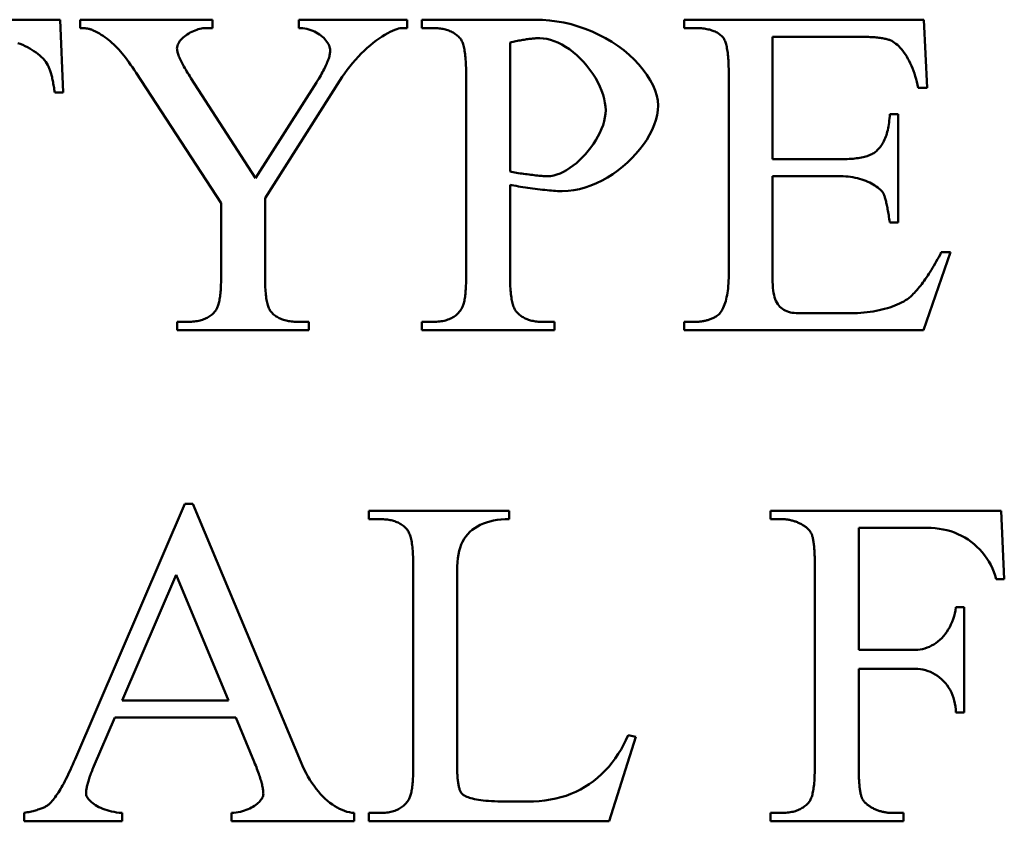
# Model space of a CAD drawing. Header units: millimetres. Extents: x 163 to 2699, y 224 to 730.
# Tile 62 of 168: x 220.41 to 225.17, y 476.71 to 480.58. Entities that reach past the tile are written whole.
import ezdxf

# ---------------------------------------------------------------- set-up
doc = ezdxf.new("R2010")
doc.units = ezdxf.units.MM
doc.layers.add('可見 (ISO)', color=7, linetype='Continuous', lineweight=50)

msp = doc.modelspace()

# ---------------------------------------------------------------- linework, layer by layer
at = {"layer": '可見 (ISO)'}
for p, q in [((219.3808, 480.5778), (220.6051, 480.5778)), ((220.6051, 480.5778), (220.621, 480.2261)), ((220.7019, 480.5778), (221.3416, 480.5778)), ((220.7019, 480.5374), (220.7019, 480.5778)), ((221.3416, 480.5778), (221.3416, 480.5374)), ((221.7583, 480.5374), (221.7583, 480.5778)), ((221.7583, 480.5778), (222.2828, 480.5778)), ((222.2828, 480.5778), (222.2828, 480.5374)), ((222.3526, 480.5778), (222.9016, 480.5778)), ((222.3526, 480.5374), (222.3526, 480.5778)), ((223.621, 480.5778), (224.7779, 480.5778)), ((223.621, 480.5374), (223.621, 480.5778)), ((224.7779, 480.5778), (224.7938, 480.2482)), ((221.3416, 480.5374), (221.3085, 480.5374)), ((222.2828, 480.5374), (222.2534, 480.5374)), ((222.409, 480.5374), (222.3526, 480.5374)), ((223.6737, 480.5374), (223.621, 480.5374)), ((224.4592, 480.4957), (224.0475, 480.4957)), ((224.0475, 480.4957), (224.0475, 479.9038)), ((222.7791, 480.4675), (222.7791, 479.8437)), ((221.3833, 479.6918), (220.9727, 480.3217)), ((221.2374, 480.2959), (221.5499, 479.8119)), ((222.5671, 479.3437), (222.5671, 480.3119)), ((223.8355, 479.3437), (223.8355, 480.3168)), ((221.5499, 479.8119), (221.8441, 480.2751)), ((221.9568, 480.2837), (221.5953, 479.7151)), ((224.7938, 480.2482), (224.7509, 480.2482)), ((220.621, 480.2261), (220.5793, 480.2261)), ((224.6137, 480.1219), (224.6541, 480.1219)), ((224.6541, 480.1219), (224.6541, 479.5986)), ((224.0475, 479.9038), (224.3771, 479.9038)), ((224.0475, 479.8217), (224.0475, 479.3278)), ((224.3771, 479.8217), (224.0475, 479.8217)), ((222.7791, 479.78), (222.7791, 479.3437)), ((221.3833, 479.3376), (221.3833, 479.6918)), ((221.5953, 479.7151), (221.5953, 479.3376)), ((224.6541, 479.5986), (224.6137, 479.5986)), ((224.9066, 479.454), (224.7766, 479.0778)), ((224.8624, 479.454), (224.9066, 479.454)), ((224.1713, 479.1599), (224.4262, 479.1599)), ((221.1713, 479.1183), (221.224, 479.1183)), ((221.1713, 479.0778), (221.1713, 479.1183)), ((221.7583, 479.1183), (221.8073, 479.1183)), ((221.8073, 479.1183), (221.8073, 479.0778)), ((222.3526, 479.1183), (222.409, 479.1183)), ((222.3526, 479.0778), (222.3526, 479.1183)), ((222.936, 479.1183), (222.9936, 479.1183)), ((222.9936, 479.1183), (222.9936, 479.0778)), ((223.621, 479.1183), (223.6737, 479.1183)), ((223.621, 479.0778), (223.621, 479.1183)), ((221.8073, 479.0778), (221.1713, 479.0778)), ((222.9936, 479.0778), (222.3526, 479.0778)), ((224.7766, 479.0778), (223.621, 479.0778)), ((220.678, 477.0056), (221.2074, 478.2397)), ((221.2074, 478.2397), (221.2466, 478.2397)), ((221.2466, 478.2397), (221.7686, 476.9921)), ((222.0971, 478.2053), (222.7748, 478.2053)), ((222.0971, 478.1649), (222.0971, 478.2053)), ((222.7748, 478.2053), (222.7748, 478.1649)), ((224.037, 478.2053), (225.151, 478.2053)), ((224.037, 478.1649), (224.037, 478.2053)), ((225.151, 478.2053), (225.1669, 477.8757)), ((222.1535, 478.1649), (222.0971, 478.1649)), ((224.0897, 478.1649), (224.037, 478.1649)), ((224.7944, 478.1232), (224.4635, 478.1232)), ((224.4635, 478.1232), (224.4635, 477.5338)), ((222.3115, 476.9713), (222.3115, 477.9394)), ((222.5235, 477.9149), (222.5235, 476.9725)), ((224.2515, 476.9713), (224.2515, 477.9394)), ((221.1669, 477.8953), (220.9059, 477.2887)), ((221.4194, 477.2887), (221.1669, 477.8953)), ((225.1669, 477.8757), (225.1277, 477.8757)), ((224.9329, 477.7397), (224.9733, 477.7397)), ((224.9733, 477.7397), (224.9733, 477.2311)), ((224.4635, 477.5338), (224.7368, 477.5338)), ((224.4635, 477.4419), (224.4635, 476.9713)), ((224.7368, 477.4419), (224.4635, 477.4419)), ((220.9059, 477.2887), (221.4194, 477.2887)), ((220.8704, 477.2066), (220.7686, 476.9713)), ((221.4537, 477.2066), (220.8704, 477.2066)), ((221.5432, 476.9921), (221.4537, 477.2066)), ((224.9733, 477.2311), (224.9329, 477.2311)), ((223.3863, 477.1134), (223.2576, 476.7053)), ((223.3495, 477.1208), (223.3863, 477.1134)), ((222.7552, 476.8009), (222.8642, 476.8009)), ((220.4316, 476.7053), (220.4316, 476.7458)), ((220.9047, 476.7458), (220.9047, 476.7053)), ((221.4341, 476.7053), (221.4341, 476.7458)), ((222.026, 476.7458), (222.026, 476.7053)), ((222.0971, 476.7458), (222.1535, 476.7458)), ((222.0971, 476.7053), (222.0971, 476.7458)), ((224.037, 476.7458), (224.0897, 476.7458)), ((224.037, 476.7053), (224.037, 476.7458)), ((224.6265, 476.7458), (224.6804, 476.7458)), ((224.6804, 476.7458), (224.6804, 476.7053)), ((220.9047, 476.7053), (220.4316, 476.7053)), ((222.026, 476.7053), (221.4341, 476.7053)), ((223.2576, 476.7053), (222.0971, 476.7053)), ((224.6804, 476.7053), (224.037, 476.7053))]:
    msp.add_line(p, q, dxfattribs=at)
at = {"layer": '可見 (ISO)', "flags": 128}
for points in [[(222.9016, 480.5778), (222.9356, 480.5769), (222.97, 480.5743), (223.0047, 480.5698), (223.0395, 480.5635), (223.0742, 480.5554), (223.1086, 480.5455), (223.1426, 480.5338), (223.176, 480.5204), (223.2086, 480.5053), (223.2403, 480.4886), (223.2709, 480.4704), (223.3002, 480.4508), (223.3281, 480.4299), (223.3545, 480.4079), (223.379, 480.3848), (223.4016, 480.3609), (223.4222, 480.3363), (223.4405, 480.3113), (223.4565, 480.286), (223.4699, 480.2606), (223.4805, 480.2354), (223.4883, 480.2107), (223.4932, 480.1867), (223.4948, 480.1636)], [(220.7656, 480.5263), (220.7637, 480.5272), (220.7618, 480.5281), (220.7598, 480.5289), (220.7577, 480.5297), (220.7556, 480.5305), (220.7534, 480.5312), (220.7511, 480.5318), (220.7487, 480.5325), (220.7463, 480.5331), (220.7438, 480.5336), (220.7413, 480.5341), (220.7387, 480.5346), (220.736, 480.5351), (220.7332, 480.5355), (220.7304, 480.5358), (220.7275, 480.5361), (220.7245, 480.5364), (220.7215, 480.5367), (220.7184, 480.5369), (220.7152, 480.5371), (220.712, 480.5372), (220.7087, 480.5373), (220.7053, 480.5374), (220.7019, 480.5374)], [(220.9727, 480.3217), (220.9636, 480.3352), (220.9548, 480.3481), (220.9461, 480.3605), (220.9376, 480.3724), (220.9292, 480.3838), (220.9209, 480.3947), (220.9127, 480.4051), (220.9046, 480.4151), (220.8965, 480.4246), (220.8885, 480.4337), (220.8805, 480.4424), (220.8724, 480.4507), (220.8643, 480.4586), (220.8561, 480.4662), (220.8478, 480.4734), (220.8395, 480.4804), (220.831, 480.487), (220.8223, 480.4933), (220.8134, 480.4994), (220.8044, 480.5052), (220.7951, 480.5108), (220.7855, 480.5162), (220.7757, 480.5214), (220.7656, 480.5263)], [(221.3085, 480.5374), (221.3019, 480.5371), (221.295, 480.5364), (221.2878, 480.5352), (221.2804, 480.5335), (221.2728, 480.5314), (221.2652, 480.5289), (221.2574, 480.5261), (221.2497, 480.5228), (221.2421, 480.5193), (221.2345, 480.5154), (221.2271, 480.5112), (221.22, 480.5067), (221.2131, 480.502), (221.2065, 480.4971), (221.2003, 480.4919), (221.1945, 480.4865), (221.1892, 480.481), (221.1844, 480.4753), (221.1803, 480.4695), (221.1767, 480.4636), (221.1739, 480.4576), (221.1718, 480.4516), (221.1705, 480.4455), (221.17, 480.4393)], [(221.9102, 480.4295), (221.9099, 480.435), (221.9089, 480.4407), (221.9073, 480.4467), (221.905, 480.4528), (221.9021, 480.459), (221.8986, 480.4652), (221.8945, 480.4715), (221.8898, 480.4777), (221.8846, 480.4838), (221.8788, 480.4898), (221.8726, 480.4955), (221.8658, 480.5011), (221.8586, 480.5063), (221.8509, 480.5113), (221.8429, 480.5159), (221.8345, 480.5202), (221.8257, 480.524), (221.8166, 480.5274), (221.8073, 480.5304), (221.7978, 480.5329), (221.7881, 480.5348), (221.7782, 480.5362), (221.7683, 480.5371), (221.7583, 480.5374)], [(222.2534, 480.5374), (222.2478, 480.5368), (222.2408, 480.5352), (222.2323, 480.5326), (222.2227, 480.5289), (222.212, 480.5243), (222.2004, 480.5186), (222.188, 480.512), (222.1749, 480.5045), (222.1613, 480.496), (222.1473, 480.4867), (222.133, 480.4765), (222.1186, 480.4654), (222.104, 480.4537), (222.0894, 480.4411), (222.0748, 480.4278), (222.0604, 480.4139), (222.0462, 480.3994), (222.0323, 480.3842), (222.0187, 480.3685), (222.0055, 480.3523), (221.9926, 480.3357), (221.9802, 480.3187), (221.9683, 480.3013), (221.9568, 480.2837)], [(222.5377, 480.4884), (222.5339, 480.4924), (222.53, 480.4962), (222.526, 480.4998), (222.5218, 480.5033), (222.5175, 480.5066), (222.5131, 480.5098), (222.5085, 480.5128), (222.5038, 480.5156), (222.4989, 480.5182), (222.4939, 480.5207), (222.4887, 480.523), (222.4835, 480.5251), (222.478, 480.5271), (222.4724, 480.5289), (222.4667, 480.5305), (222.4609, 480.5319), (222.4549, 480.5332), (222.4488, 480.5343), (222.4425, 480.5352), (222.4361, 480.536), (222.4295, 480.5366), (222.4228, 480.537), (222.416, 480.5373), (222.409, 480.5374)], [(223.8073, 480.4933), (223.8038, 480.4969), (223.8002, 480.5003), (223.7964, 480.5036), (223.7923, 480.5067), (223.7881, 480.5097), (223.7838, 480.5126), (223.7792, 480.5152), (223.7745, 480.5178), (223.7695, 480.5201), (223.7644, 480.5224), (223.7591, 480.5244), (223.7537, 480.5263), (223.748, 480.5281), (223.7422, 480.5297), (223.7362, 480.5312), (223.7299, 480.5325), (223.7236, 480.5336), (223.717, 480.5346), (223.7102, 480.5355), (223.7033, 480.5361), (223.6962, 480.5367), (223.6889, 480.5371), (223.6814, 480.5373), (223.6737, 480.5374)], [(222.5671, 480.3119), (222.567, 480.3235), (222.5669, 480.3348), (222.5666, 480.3457), (222.5663, 480.3563), (222.5658, 480.3664), (222.5653, 480.3762), (222.5646, 480.3856), (222.5638, 480.3947), (222.563, 480.4033), (222.562, 480.4116), (222.5609, 480.4195), (222.5597, 480.4271), (222.5585, 480.4342), (222.5571, 480.441), (222.5556, 480.4475), (222.554, 480.4535), (222.5523, 480.4592), (222.5505, 480.4645), (222.5487, 480.4694), (222.5467, 480.4739), (222.5446, 480.4781), (222.5424, 480.4819), (222.5401, 480.4853), (222.5377, 480.4884)], [(222.9237, 480.4884), (222.919, 480.4883), (222.9141, 480.4882), (222.9091, 480.488), (222.904, 480.4878), (222.8988, 480.4874), (222.8935, 480.487), (222.8881, 480.4866), (222.8826, 480.486), (222.8769, 480.4854), (222.8712, 480.4847), (222.8653, 480.484), (222.8594, 480.4831), (222.8533, 480.4822), (222.8471, 480.4813), (222.8408, 480.4802), (222.8344, 480.4791), (222.8279, 480.4779), (222.8212, 480.4766), (222.8145, 480.4753), (222.8076, 480.4739), (222.8007, 480.4724), (222.7936, 480.4708), (222.7864, 480.4692), (222.7791, 480.4675)], [(223.2411, 480.1415), (223.2403, 480.1584), (223.2378, 480.1764), (223.2338, 480.1953), (223.2282, 480.215), (223.2211, 480.2352), (223.2125, 480.2556), (223.2026, 480.276), (223.1913, 480.2964), (223.1789, 480.3164), (223.1652, 480.3359), (223.1506, 480.3548), (223.135, 480.3729), (223.1186, 480.3901), (223.1015, 480.4062), (223.0838, 480.4211), (223.0657, 480.4347), (223.0473, 480.4469), (223.0288, 480.4577), (223.0102, 480.4669), (222.9918, 480.4746), (222.9738, 480.4806), (222.9563, 480.4849), (222.9396, 480.4875), (222.9237, 480.4884)], [(223.8355, 480.3168), (223.8354, 480.3285), (223.8353, 480.3399), (223.835, 480.3509), (223.8347, 480.3615), (223.8343, 480.3717), (223.8337, 480.3816), (223.8331, 480.391), (223.8323, 480.4001), (223.8315, 480.4088), (223.8306, 480.4171), (223.8296, 480.425), (223.8284, 480.4326), (223.8272, 480.4398), (223.8259, 480.4465), (223.8245, 480.4529), (223.8229, 480.4589), (223.8213, 480.4646), (223.8196, 480.4698), (223.8178, 480.4747), (223.8159, 480.4792), (223.8139, 480.4833), (223.8118, 480.487), (223.8096, 480.4903), (223.8073, 480.4933)], [(224.6161, 480.4785), (224.6123, 480.4799), (224.6083, 480.4813), (224.604, 480.4826), (224.5995, 480.4838), (224.5948, 480.485), (224.5898, 480.4861), (224.5845, 480.4871), (224.5791, 480.4881), (224.5734, 480.489), (224.5674, 480.4899), (224.5613, 480.4907), (224.5548, 480.4914), (224.5482, 480.4921), (224.5413, 480.4927), (224.5342, 480.4933), (224.5268, 480.4938), (224.5192, 480.4942), (224.5113, 480.4946), (224.5032, 480.495), (224.4949, 480.4952), (224.4864, 480.4954), (224.4776, 480.4956), (224.4685, 480.4957), (224.4592, 480.4957)], [(224.7509, 480.2482), (224.7478, 480.2629), (224.7444, 480.2772), (224.7407, 480.2912), (224.7367, 480.3049), (224.7324, 480.3182), (224.7278, 480.331), (224.7229, 480.3435), (224.7179, 480.3555), (224.7126, 480.3672), (224.7071, 480.3783), (224.7013, 480.389), (224.6955, 480.3992), (224.6894, 480.4089), (224.6832, 480.4181), (224.6769, 480.4268), (224.6704, 480.4349), (224.6638, 480.4425), (224.6572, 480.4494), (224.6504, 480.4558), (224.6436, 480.4617), (224.6368, 480.4668), (224.6299, 480.4714), (224.623, 480.4753), (224.6161, 480.4785)], [(220.5463, 480.3585), (220.5416, 480.3664), (220.5361, 480.3743), (220.5299, 480.3821), (220.5229, 480.3898), (220.5153, 480.3974), (220.5072, 480.4049), (220.4984, 480.4121), (220.4891, 480.4192), (220.4793, 480.426), (220.4691, 480.4326), (220.4586, 480.4389), (220.4476, 480.4448), (220.4364, 480.4505), (220.4248, 480.4558), (220.4131, 480.4607), (220.4012, 480.4652)], [(221.17, 480.4393), (221.1702, 480.436), (221.1705, 480.4323), (221.1711, 480.4285), (221.1719, 480.4245), (221.173, 480.4202), (221.1742, 480.4157), (221.1758, 480.4109), (221.1775, 480.406), (221.1795, 480.4008), (221.1817, 480.3954), (221.1842, 480.3897), (221.1869, 480.3839), (221.1898, 480.3778), (221.193, 480.3715), (221.1964, 480.3649), (221.2, 480.3582), (221.2038, 480.3512), (221.2079, 480.344), (221.2123, 480.3365), (221.2168, 480.3289), (221.2216, 480.321), (221.2267, 480.3129), (221.2319, 480.3045), (221.2374, 480.296)], [(221.8441, 480.2751), (221.8495, 480.2837), (221.8546, 480.2921), (221.8596, 480.3003), (221.8643, 480.3083), (221.8688, 480.3162), (221.873, 480.3238), (221.877, 480.3313), (221.8808, 480.3386), (221.8844, 480.3457), (221.8877, 480.3526), (221.8908, 480.3593), (221.8937, 480.3658), (221.8963, 480.3721), (221.8987, 480.3783), (221.9009, 480.3843), (221.9029, 480.39), (221.9046, 480.3956), (221.9061, 480.401), (221.9074, 480.4063), (221.9084, 480.4113), (221.9092, 480.4161), (221.9098, 480.4208), (221.9101, 480.4252), (221.9102, 480.4295)], [(220.5793, 480.2261), (220.5783, 480.2337), (220.5772, 480.2411), (220.5761, 480.2483), (220.575, 480.2553), (220.5739, 480.2622), (220.5727, 480.2688), (220.5715, 480.2753), (220.5702, 480.2817), (220.569, 480.2878), (220.5676, 480.2938), (220.5663, 480.2995), (220.5649, 480.3051), (220.5636, 480.3106), (220.5621, 480.3158), (220.5607, 480.3209), (220.5592, 480.3258), (220.5577, 480.3305), (220.5561, 480.335), (220.5546, 480.3394), (220.553, 480.3435), (220.5513, 480.3475), (220.5497, 480.3514), (220.548, 480.355), (220.5463, 480.3585)], [(223.4948, 480.1636), (223.4935, 480.1404), (223.4899, 480.1168), (223.4839, 480.093), (223.4758, 480.0691), (223.4656, 480.0451), (223.4534, 480.0213), (223.4394, 479.9977), (223.4237, 479.9745), (223.4064, 479.9518), (223.3876, 479.9296), (223.3674, 479.9082), (223.3459, 479.8876), (223.3233, 479.8679), (223.2996, 479.8493), (223.2751, 479.832), (223.2497, 479.8159), (223.2236, 479.8013), (223.197, 479.7883), (223.1699, 479.7769), (223.1425, 479.7673), (223.1148, 479.7596), (223.087, 479.754), (223.0592, 479.7506), (223.0316, 479.7494)], [(222.9605, 479.8217), (222.975, 479.8226), (222.9899, 479.8253), (223.0053, 479.8296), (223.0208, 479.8355), (223.0366, 479.8429), (223.0524, 479.8517), (223.0682, 479.8617), (223.0839, 479.873), (223.0994, 479.8854), (223.1145, 479.8988), (223.1293, 479.9131), (223.1435, 479.9283), (223.1572, 479.9442), (223.1702, 479.9608), (223.1824, 479.9779), (223.1937, 479.9954), (223.204, 480.0134), (223.2133, 480.0316), (223.2214, 480.05), (223.2282, 480.0685), (223.2337, 480.087), (223.2378, 480.1054), (223.2403, 480.1236), (223.2411, 480.1415)], [(224.5487, 479.943), (224.5535, 479.9473), (224.5581, 479.9519), (224.5626, 479.9568), (224.5669, 479.9619), (224.5709, 479.9673), (224.5748, 479.973), (224.5785, 479.979), (224.5821, 479.9852), (224.5854, 479.9917), (224.5886, 479.9985), (224.5916, 480.0055), (224.5944, 480.0129), (224.597, 480.0205), (224.5994, 480.0283), (224.6017, 480.0365), (224.6037, 480.0449), (224.6056, 480.0535), (224.6073, 480.0625), (224.6088, 480.0717), (224.6102, 480.0812), (224.6113, 480.091), (224.6123, 480.101), (224.6131, 480.1113), (224.6137, 480.1219)], [(224.3771, 479.9038), (224.3877, 479.9039), (224.398, 479.9041), (224.408, 479.9044), (224.4176, 479.9049), (224.427, 479.9055), (224.4361, 479.9062), (224.4449, 479.9071), (224.4534, 479.9081), (224.4616, 479.9093), (224.4695, 479.9106), (224.4771, 479.912), (224.4844, 479.9136), (224.4914, 479.9153), (224.4981, 479.9171), (224.5045, 479.9191), (224.5106, 479.9212), (224.5164, 479.9235), (224.5219, 479.9258), (224.5271, 479.9284), (224.532, 479.931), (224.5366, 479.9338), (224.541, 479.9367), (224.545, 479.9398), (224.5487, 479.943)], [(222.7791, 479.8437), (222.7866, 479.8424), (222.7944, 479.841), (222.8024, 479.8396), (222.8107, 479.8383), (222.8191, 479.8369), (222.8276, 479.8356), (222.8362, 479.8344), (222.8449, 479.8331), (222.8536, 479.8319), (222.8623, 479.8308), (222.8709, 479.8296), (222.8794, 479.8286), (222.8878, 479.8276), (222.896, 479.8266), (222.9041, 479.8258), (222.9118, 479.825), (222.9193, 479.8242), (222.9264, 479.8236), (222.9332, 479.823), (222.9396, 479.8226), (222.9456, 479.8222), (222.9511, 479.8219), (222.956, 479.8217), (222.9605, 479.8217)], [(224.583, 479.7384), (224.5801, 479.7433), (224.5764, 479.7482), (224.5721, 479.7532), (224.5671, 479.7581), (224.5615, 479.7631), (224.5553, 479.7679), (224.5486, 479.7727), (224.5414, 479.7774), (224.5336, 479.7819), (224.5254, 479.7864), (224.5167, 479.7906), (224.5077, 479.7947), (224.4982, 479.7986), (224.4884, 479.8023), (224.4783, 479.8057), (224.4678, 479.8088), (224.4571, 479.8116), (224.4462, 479.8142), (224.435, 479.8164), (224.4237, 479.8182), (224.4122, 479.8197), (224.4006, 479.8208), (224.3889, 479.8215), (224.3771, 479.8217)], [(223.0316, 479.7494), (223.0244, 479.7495), (223.0166, 479.7497), (223.0082, 479.7501), (222.9992, 479.7506), (222.9896, 479.7513), (222.9795, 479.7521), (222.9691, 479.753), (222.9582, 479.7541), (222.947, 479.7552), (222.9356, 479.7564), (222.924, 479.7578), (222.9122, 479.7592), (222.9003, 479.7607), (222.8884, 479.7622), (222.8765, 479.7639), (222.8647, 479.7655), (222.853, 479.7673), (222.8415, 479.769), (222.8302, 479.7708), (222.8192, 479.7726), (222.8085, 479.7745), (222.7982, 479.7763), (222.7884, 479.7782), (222.7791, 479.78)], [(224.6137, 479.5986), (224.6123, 479.6076), (224.611, 479.6163), (224.6097, 479.6247), (224.6084, 479.6328), (224.6071, 479.6407), (224.6058, 479.6483), (224.6045, 479.6556), (224.6032, 479.6626), (224.6019, 479.6694), (224.6006, 479.6759), (224.5993, 479.6821), (224.598, 479.6881), (224.5968, 479.6938), (224.5955, 479.6992), (224.5942, 479.7043), (224.593, 479.7092), (224.5917, 479.7138), (224.5905, 479.7181), (224.5892, 479.7222), (224.588, 479.726), (224.5867, 479.7295), (224.5855, 479.7327), (224.5843, 479.7357), (224.583, 479.7384)], [(224.7215, 479.2469), (224.7272, 479.2528), (224.733, 479.2589), (224.7387, 479.2652), (224.7445, 479.2717), (224.7503, 479.2786), (224.756, 479.2856), (224.7618, 479.2929), (224.7677, 479.3004), (224.7735, 479.3082), (224.7793, 479.3162), (224.7852, 479.3245), (224.7911, 479.333), (224.7969, 479.3418), (224.8028, 479.3508), (224.8087, 479.36), (224.8146, 479.3695), (224.8206, 479.3792), (224.8265, 479.3892), (224.8325, 479.3994), (224.8384, 479.4098), (224.8444, 479.4205), (224.8504, 479.4314), (224.8564, 479.4426), (224.8624, 479.454)], [(221.3588, 479.1759), (221.3608, 479.179), (221.3627, 479.1824), (221.3645, 479.1862), (221.3662, 479.1902), (221.3679, 479.1946), (221.3695, 479.1993), (221.371, 479.2043), (221.3724, 479.2096), (221.3737, 479.2153), (221.3749, 479.2212), (221.3761, 479.2275), (221.3771, 479.2341), (221.3781, 479.241), (221.379, 479.2482), (221.3798, 479.2557), (221.3805, 479.2635), (221.3812, 479.2717), (221.3817, 479.2802), (221.3822, 479.289), (221.3826, 479.2981), (221.3829, 479.3075), (221.3831, 479.3172), (221.3832, 479.3273), (221.3833, 479.3376)], [(221.5953, 479.3376), (221.5953, 479.3263), (221.5955, 479.3153), (221.5958, 479.3046), (221.5961, 479.2944), (221.5966, 479.2844), (221.5972, 479.2749), (221.5979, 479.2657), (221.5987, 479.2569), (221.5996, 479.2484), (221.6006, 479.2403), (221.6017, 479.2326), (221.6029, 479.2252), (221.6043, 479.2182), (221.6057, 479.2115), (221.6072, 479.2052), (221.6089, 479.1993), (221.6106, 479.1937), (221.6125, 479.1885), (221.6145, 479.1836), (221.6166, 479.1792), (221.6187, 479.175), (221.621, 479.1713), (221.6234, 479.1679), (221.6259, 479.1648)], [(222.545, 479.1808), (222.5468, 479.1838), (222.5486, 479.1871), (222.5502, 479.1908), (222.5518, 479.1948), (222.5533, 479.1991), (222.5547, 479.2038), (222.556, 479.2088), (222.5573, 479.2141), (222.5585, 479.2198), (222.5596, 479.2257), (222.5606, 479.232), (222.5616, 479.2387), (222.5625, 479.2456), (222.5633, 479.2529), (222.564, 479.2605), (222.5646, 479.2684), (222.5652, 479.2767), (222.5657, 479.2853), (222.5661, 479.2942), (222.5665, 479.3035), (222.5667, 479.313), (222.5669, 479.323), (222.5671, 479.3332), (222.5671, 479.3437)], [(222.7791, 479.3437), (222.7792, 479.3321), (222.7793, 479.3208), (222.7796, 479.3099), (222.78, 479.2994), (222.7804, 479.2892), (222.781, 479.2794), (222.7817, 479.27), (222.7825, 479.261), (222.7834, 479.2523), (222.7844, 479.244), (222.7855, 479.2361), (222.7868, 479.2285), (222.7881, 479.2214), (222.7895, 479.2146), (222.7911, 479.2082), (222.7927, 479.2021), (222.7945, 479.1965), (222.7963, 479.1912), (222.7983, 479.1863), (222.8004, 479.1817), (222.8026, 479.1775), (222.8048, 479.1737), (222.8072, 479.1703), (222.8097, 479.1673)], [(223.7742, 479.144), (223.7786, 479.1466), (223.7829, 479.1497), (223.787, 479.1533), (223.7911, 479.1575), (223.795, 479.1622), (223.7988, 479.1674), (223.8024, 479.1732), (223.8059, 479.1794), (223.8092, 479.1862), (223.8124, 479.1934), (223.8154, 479.2012), (223.8182, 479.2094), (223.8208, 479.2181), (223.8232, 479.2273), (223.8255, 479.2369), (223.8275, 479.247), (223.8293, 479.2576), (223.8309, 479.2686), (223.8323, 479.28), (223.8334, 479.2919), (223.8343, 479.3042), (223.8349, 479.317), (223.8353, 479.3302), (223.8355, 479.3437)], [(224.0475, 479.3278), (224.0477, 479.3118), (224.0482, 479.297), (224.0492, 479.2832), (224.0505, 479.2703), (224.0523, 479.2584), (224.0545, 479.2474), (224.0572, 479.2372), (224.0603, 479.2278), (224.0638, 479.2192), (224.0678, 479.2112), (224.0723, 479.2039), (224.0773, 479.1972), (224.0827, 479.1912), (224.0886, 479.1857), (224.0949, 479.1808), (224.1017, 479.1764), (224.109, 479.1726), (224.1166, 479.1692), (224.1247, 479.1664), (224.1333, 479.1641), (224.1422, 479.1623), (224.1515, 479.161), (224.1612, 479.1602), (224.1713, 479.1599)], [(224.4262, 479.1599), (224.442, 479.1601), (224.4577, 479.1606), (224.4733, 479.1615), (224.4886, 479.1628), (224.5038, 479.1644), (224.5187, 479.1663), (224.5333, 479.1685), (224.5477, 479.171), (224.5617, 479.1739), (224.5755, 479.177), (224.5888, 479.1804), (224.6019, 479.1841), (224.6145, 479.1881), (224.6267, 479.1923), (224.6385, 479.1968), (224.6498, 479.2015), (224.6607, 479.2064), (224.671, 479.2116), (224.6809, 479.217), (224.6902, 479.2226), (224.6989, 479.2284), (224.7071, 479.2344), (224.7146, 479.2406), (224.7215, 479.2469)], [(221.224, 479.1183), (221.2318, 479.1184), (221.2395, 479.1187), (221.247, 479.1192), (221.2543, 479.1199), (221.2613, 479.1208), (221.2682, 479.1219), (221.2749, 479.1232), (221.2814, 479.1247), (221.2877, 479.1264), (221.2938, 479.1283), (221.2997, 479.1304), (221.3054, 479.1327), (221.311, 479.1352), (221.3163, 479.1379), (221.3214, 479.1408), (221.3263, 479.1439), (221.3311, 479.1472), (221.3356, 479.1507), (221.34, 479.1544), (221.3441, 479.1583), (221.3481, 479.1624), (221.3518, 479.1667), (221.3554, 479.1711), (221.3588, 479.1759)], [(221.6259, 479.1648), (221.6295, 479.161), (221.6332, 479.1574), (221.6371, 479.1539), (221.6412, 479.1506), (221.6454, 479.1474), (221.6498, 479.1444), (221.6544, 479.1416), (221.6591, 479.1389), (221.6641, 479.1364), (221.6691, 479.1341), (221.6744, 479.1319), (221.6798, 479.1299), (221.6854, 479.128), (221.6912, 479.1263), (221.6971, 479.1248), (221.7033, 479.1234), (221.7095, 479.1222), (221.716, 479.1212), (221.7226, 479.1203), (221.7294, 479.1195), (221.7364, 479.119), (221.7435, 479.1186), (221.7508, 479.1183), (221.7583, 479.1183)], [(222.409, 479.1183), (222.4169, 479.1184), (222.4246, 479.1187), (222.432, 479.1192), (222.4393, 479.12), (222.4464, 479.121), (222.4534, 479.1222), (222.4601, 479.1236), (222.4666, 479.1252), (222.4729, 479.127), (222.4791, 479.1291), (222.485, 479.1314), (222.4908, 479.1339), (222.4964, 479.1366), (222.5018, 479.1395), (222.5069, 479.1427), (222.5119, 479.146), (222.5167, 479.1496), (222.5214, 479.1534), (222.5258, 479.1574), (222.53, 479.1617), (222.5341, 479.1661), (222.5379, 479.1708), (222.5416, 479.1757), (222.545, 479.1808)], [(222.8097, 479.1673), (222.8133, 479.1633), (222.817, 479.1594), (222.8208, 479.1558), (222.8248, 479.1523), (222.829, 479.149), (222.8333, 479.1458), (222.8377, 479.1428), (222.8423, 479.14), (222.847, 479.1374), (222.8519, 479.1349), (222.8569, 479.1326), (222.8621, 479.1305), (222.8675, 479.1285), (222.8729, 479.1268), (222.8786, 479.1251), (222.8844, 479.1237), (222.8903, 479.1224), (222.8964, 479.1213), (222.9026, 479.1204), (222.909, 479.1196), (222.9155, 479.119), (222.9222, 479.1186), (222.929, 479.1183), (222.936, 479.1183)], [(223.6737, 479.1183), (223.6782, 479.1183), (223.6826, 479.1184), (223.6871, 479.1187), (223.6915, 479.119), (223.6959, 479.1194), (223.7002, 479.1199), (223.7045, 479.1204), (223.7088, 479.1211), (223.7131, 479.1219), (223.7174, 479.1227), (223.7216, 479.1237), (223.7258, 479.1247), (223.73, 479.1258), (223.7341, 479.127), (223.7382, 479.1283), (223.7423, 479.1297), (223.7464, 479.1312), (223.7505, 479.1327), (223.7545, 479.1344), (223.7585, 479.1361), (223.7624, 479.138), (223.7664, 479.1399), (223.7703, 479.1419), (223.7742, 479.144)], [(222.2809, 478.1159), (222.2773, 478.1199), (222.2735, 478.1237), (222.2695, 478.1274), (222.2654, 478.1309), (222.2612, 478.1342), (222.2569, 478.1373), (222.2523, 478.1403), (222.2477, 478.1431), (222.2429, 478.1458), (222.2379, 478.1482), (222.2328, 478.1505), (222.2276, 478.1527), (222.2222, 478.1546), (222.2167, 478.1564), (222.211, 478.158), (222.2052, 478.1595), (222.1992, 478.1607), (222.1931, 478.1618), (222.1869, 478.1628), (222.1805, 478.1635), (222.1739, 478.1641), (222.1673, 478.1646), (222.1604, 478.1648), (222.1534, 478.1649)], [(222.7748, 478.1649), (222.755, 478.1646), (222.7358, 478.1634), (222.7173, 478.1612), (222.6994, 478.1581), (222.6822, 478.1542), (222.6659, 478.1494), (222.6503, 478.1438), (222.6355, 478.1374), (222.6216, 478.1301), (222.6086, 478.1221), (222.5965, 478.1132), (222.5854, 478.1035), (222.5751, 478.093), (222.5659, 478.0816), (222.5575, 478.0693), (222.5501, 478.0562), (222.5437, 478.0422), (222.5382, 478.0272), (222.5336, 478.0112), (222.5299, 477.9942), (222.5271, 477.9761), (222.5251, 477.9569), (222.5239, 477.9365), (222.5235, 477.9149)], [(224.1914, 478.1379), (224.1875, 478.1401), (224.1836, 478.1423), (224.1797, 478.1443), (224.1757, 478.1462), (224.1717, 478.148), (224.1676, 478.1497), (224.1635, 478.1514), (224.1594, 478.1529), (224.1553, 478.1544), (224.1511, 478.1557), (224.147, 478.157), (224.1427, 478.1582), (224.1385, 478.1592), (224.1342, 478.1602), (224.1299, 478.1611), (224.1255, 478.1619), (224.1212, 478.1626), (224.1168, 478.1632), (224.1123, 478.1637), (224.1079, 478.1642), (224.1034, 478.1645), (224.0989, 478.1647), (224.0943, 478.1649), (224.0897, 478.1649)], [(222.3115, 477.9394), (222.3115, 477.951), (222.3113, 477.9622), (222.3111, 477.973), (222.3107, 477.9835), (222.3102, 477.9936), (222.3096, 478.0033), (222.3089, 478.0127), (222.3081, 478.0217), (222.3072, 478.0303), (222.3062, 478.0386), (222.3051, 478.0465), (222.3039, 478.054), (222.3025, 478.0612), (222.3011, 478.068), (222.2996, 478.0744), (222.2979, 478.0805), (222.2962, 478.0862), (222.2943, 478.0915), (222.2923, 478.0965), (222.2903, 478.1011), (222.2881, 478.1054), (222.2858, 478.1092), (222.2834, 478.1127), (222.2809, 478.1159)], [(224.2368, 478.0902), (224.2358, 478.0925), (224.2348, 478.0948), (224.2337, 478.0971), (224.2325, 478.0993), (224.2312, 478.1015), (224.2298, 478.1037), (224.2284, 478.1059), (224.2268, 478.108), (224.2252, 478.1101), (224.2235, 478.1122), (224.2218, 478.1142), (224.2199, 478.1162), (224.218, 478.1182), (224.216, 478.1201), (224.2139, 478.122), (224.2117, 478.1239), (224.2095, 478.1258), (224.2071, 478.1276), (224.2047, 478.1294), (224.2022, 478.1312), (224.1997, 478.1329), (224.197, 478.1346), (224.1943, 478.1363), (224.1914, 478.1379)], [(225.1277, 477.8757), (225.1225, 477.8932), (225.1164, 477.9104), (225.1092, 477.9273), (225.1012, 477.9439), (225.0923, 477.96), (225.0824, 477.9756), (225.0718, 477.9907), (225.0603, 478.0051), (225.048, 478.0189), (225.035, 478.0319), (225.0213, 478.0442), (225.0069, 478.0557), (224.9918, 478.0663), (224.9761, 478.0761), (224.9598, 478.0851), (224.943, 478.0931), (224.9257, 478.1002), (224.908, 478.1063), (224.8898, 478.1115), (224.8713, 478.1157), (224.8524, 478.119), (224.8333, 478.1214), (224.8139, 478.1228), (224.7944, 478.1232)], [(224.2515, 477.9394), (224.2515, 477.9488), (224.2514, 477.9579), (224.2513, 477.9667), (224.2511, 477.9753), (224.2509, 477.9836), (224.2506, 477.9916), (224.2502, 477.9993), (224.2499, 478.0068), (224.2494, 478.014), (224.2489, 478.021), (224.2484, 478.0277), (224.2478, 478.0341), (224.2472, 478.0402), (224.2465, 478.0461), (224.2457, 478.0517), (224.245, 478.0571), (224.2441, 478.0621), (224.2432, 478.0669), (224.2423, 478.0715), (224.2413, 478.0758), (224.2402, 478.0798), (224.2391, 478.0835), (224.238, 478.087), (224.2368, 478.0902)], [(224.7368, 477.5338), (224.7485, 477.5342), (224.7602, 477.5355), (224.7717, 477.5376), (224.7831, 477.5405), (224.7942, 477.5442), (224.8052, 477.5487), (224.8159, 477.554), (224.8263, 477.5599), (224.8364, 477.5666), (224.8462, 477.574), (224.8556, 477.582), (224.8647, 477.5908), (224.8733, 477.6001), (224.8815, 477.6101), (224.8892, 477.6207), (224.8965, 477.6318), (224.9032, 477.6435), (224.9093, 477.6558), (224.9148, 477.6686), (224.9198, 477.6819), (224.9241, 477.6956), (224.9277, 477.7099), (224.9307, 477.7245), (224.9329, 477.7397)], [(224.9329, 477.2311), (224.9322, 477.2457), (224.9307, 477.2602), (224.9284, 477.2744), (224.9253, 477.2883), (224.9213, 477.3018), (224.9166, 477.3149), (224.9111, 477.3276), (224.9049, 477.3398), (224.898, 477.3515), (224.8904, 477.3626), (224.8822, 477.3731), (224.8734, 477.3829), (224.8641, 477.392), (224.8542, 477.4005), (224.8438, 477.4082), (224.833, 477.4152), (224.8218, 477.4214), (224.8103, 477.4268), (224.7984, 477.4314), (224.7864, 477.4351), (224.7741, 477.4381), (224.7617, 477.4402), (224.7493, 477.4414), (224.7368, 477.4419)], [(222.8642, 476.8009), (222.8927, 476.8015), (222.9205, 476.8031), (222.9476, 476.8059), (222.974, 476.8099), (222.9998, 476.8151), (223.025, 476.8215), (223.0495, 476.8291), (223.0733, 476.8379), (223.0965, 476.848), (223.119, 476.8592), (223.1408, 476.8717), (223.1619, 476.8853), (223.1822, 476.9), (223.2019, 476.9158), (223.2207, 476.9327), (223.2387, 476.9505), (223.2559, 476.9693), (223.2722, 476.989), (223.2876, 477.0095), (223.3021, 477.0306), (223.3156, 477.0525), (223.328, 477.0748), (223.3393, 477.0976), (223.3495, 477.1208)], [(220.553, 476.7887), (220.5577, 476.7934), (220.5624, 476.7984), (220.5672, 476.8039), (220.5721, 476.8097), (220.577, 476.8159), (220.5819, 476.8225), (220.5869, 476.8294), (220.5919, 476.8367), (220.597, 476.8445), (220.6021, 476.8526), (220.6072, 476.861), (220.6124, 476.8699), (220.6176, 476.8791), (220.6229, 476.8887), (220.6282, 476.8987), (220.6336, 476.9091), (220.639, 476.9198), (220.6444, 476.9309), (220.6499, 476.9424), (220.6554, 476.9543), (220.661, 476.9666), (220.6666, 476.9792), (220.6723, 476.9922), (220.678, 477.0056)], [(220.7686, 476.9713), (220.7655, 476.964), (220.7626, 476.9569), (220.7597, 476.9499), (220.757, 476.9431), (220.7545, 476.9365), (220.752, 476.93), (220.7497, 476.9237), (220.7475, 476.9175), (220.7455, 476.9115), (220.7436, 476.9056), (220.7418, 476.8999), (220.7402, 476.8944), (220.7386, 476.889), (220.7372, 476.8838), (220.736, 476.8787), (220.7349, 476.8738), (220.7339, 476.869), (220.733, 476.8644), (220.7323, 476.86), (220.7317, 476.8557), (220.7313, 476.8516), (220.7309, 476.8476), (220.7307, 476.8438), (220.7307, 476.8402)], [(221.5873, 476.8377), (221.5872, 476.8419), (221.587, 476.8463), (221.5866, 476.8508), (221.586, 476.8556), (221.5854, 476.8606), (221.5845, 476.8657), (221.5835, 476.8711), (221.5824, 476.8766), (221.5811, 476.8824), (221.5796, 476.8883), (221.578, 476.8945), (221.5762, 476.9008), (221.5743, 476.9073), (221.5723, 476.9141), (221.57, 476.921), (221.5677, 476.9281), (221.5651, 476.9354), (221.5625, 476.9429), (221.5596, 476.9506), (221.5566, 476.9585), (221.5535, 476.9666), (221.5502, 476.9749), (221.5468, 476.9834), (221.5432, 476.9921)], [(221.7686, 476.9921), (221.7767, 476.9736), (221.7851, 476.9557), (221.7939, 476.9385), (221.803, 476.922), (221.8125, 476.9061), (221.8223, 476.8909), (221.8324, 476.8764), (221.8427, 476.8626), (221.8533, 476.8495), (221.8641, 476.8372), (221.8751, 476.8256), (221.8863, 476.8147), (221.8976, 476.8046), (221.9091, 476.7953), (221.9207, 476.7867), (221.9323, 476.7789), (221.944, 476.7719), (221.9558, 476.7657), (221.9676, 476.7603), (221.9794, 476.7557), (221.9911, 476.7519), (222.0028, 476.749), (222.0145, 476.747), (222.026, 476.7458)], [(222.2883, 476.8083), (222.2902, 476.8113), (222.292, 476.8147), (222.2937, 476.8183), (222.2954, 476.8224), (222.2969, 476.8267), (222.2984, 476.8313), (222.2999, 476.8363), (222.3012, 476.8416), (222.3024, 476.8473), (222.3036, 476.8533), (222.3047, 476.8596), (222.3057, 476.8662), (222.3066, 476.8731), (222.3075, 476.8804), (222.3083, 476.888), (222.309, 476.896), (222.3096, 476.9042), (222.3101, 476.9128), (222.3105, 476.9218), (222.3109, 476.931), (222.3112, 476.9406), (222.3114, 476.9505), (222.3115, 476.9607), (222.3115, 476.9713)], [(222.5235, 476.9725), (222.5236, 476.9649), (222.5237, 476.9576), (222.5238, 476.9504), (222.524, 476.9435), (222.5243, 476.9367), (222.5246, 476.9301), (222.525, 476.9238), (222.5255, 476.9176), (222.526, 476.9117), (222.5265, 476.9059), (222.5272, 476.9004), (222.5278, 476.895), (222.5286, 476.8898), (222.5294, 476.8849), (222.5303, 476.8801), (222.5312, 476.8756), (222.5322, 476.8712), (222.5332, 476.867), (222.5343, 476.8631), (222.5355, 476.8593), (222.5367, 476.8558), (222.538, 476.8524), (222.5393, 476.8492), (222.5407, 476.8463)], [(224.2245, 476.7997), (224.2267, 476.8028), (224.2288, 476.8063), (224.2308, 476.8102), (224.2328, 476.8143), (224.2346, 476.8189), (224.2363, 476.8238), (224.238, 476.829), (224.2395, 476.8346), (224.241, 476.8405), (224.2423, 476.8468), (224.2436, 476.8534), (224.2447, 476.8604), (224.2458, 476.8677), (224.2468, 476.8754), (224.2477, 476.8834), (224.2485, 476.8918), (224.2492, 476.9005), (224.2498, 476.9095), (224.2503, 476.919), (224.2507, 476.9287), (224.2511, 476.9388), (224.2513, 476.9493), (224.2514, 476.9601), (224.2515, 476.9713)], [(224.4635, 476.9713), (224.4635, 476.9619), (224.4636, 476.9528), (224.4637, 476.944), (224.4639, 476.9354), (224.4641, 476.9271), (224.4644, 476.9191), (224.4648, 476.9114), (224.4651, 476.9039), (224.4656, 476.8967), (224.4661, 476.8897), (224.4666, 476.883), (224.4672, 476.8766), (224.4678, 476.8705), (224.4685, 476.8646), (224.4692, 476.859), (224.47, 476.8536), (224.4709, 476.8486), (224.4718, 476.8438), (224.4727, 476.8392), (224.4737, 476.8349), (224.4748, 476.8309), (224.4759, 476.8272), (224.477, 476.8237), (224.4782, 476.8205)], [(220.7307, 476.8402), (220.731, 476.8358), (220.732, 476.8312), (220.7337, 476.8265), (220.7361, 476.8218), (220.7391, 476.8169), (220.7427, 476.812), (220.7469, 476.807), (220.7518, 476.8021), (220.7573, 476.7972), (220.7634, 476.7923), (220.77, 476.7875), (220.7772, 476.7829), (220.785, 476.7783), (220.7933, 476.774), (220.8022, 476.7698), (220.8116, 476.7659), (220.8216, 476.7622), (220.832, 476.7588), (220.8429, 476.7557), (220.8543, 476.753), (220.8662, 476.7505), (220.8786, 476.7485), (220.8914, 476.7469), (220.9047, 476.7458)], [(221.4341, 476.7458), (221.4451, 476.7466), (221.4559, 476.7479), (221.4664, 476.7496), (221.4765, 476.7517), (221.4863, 476.7542), (221.4958, 476.757), (221.5049, 476.7602), (221.5136, 476.7636), (221.5219, 476.7673), (221.5298, 476.7713), (221.5372, 476.7754), (221.5442, 476.7798), (221.5508, 476.7843), (221.5568, 476.789), (221.5624, 476.7938), (221.5674, 476.7986), (221.572, 476.8036), (221.5759, 476.8085), (221.5793, 476.8135), (221.5821, 476.8185), (221.5844, 476.8234), (221.586, 476.8283), (221.5869, 476.833), (221.5873, 476.8377)], [(222.5407, 476.8463), (222.5426, 476.8434), (222.545, 476.8405), (222.5478, 476.8376), (222.5511, 476.8348), (222.555, 476.8321), (222.5594, 476.8294), (222.5644, 476.8267), (222.5699, 476.8242), (222.576, 476.8217), (222.5828, 476.8193), (222.5902, 476.817), (222.5983, 476.8149), (222.6071, 476.8128), (222.6166, 476.8109), (222.6268, 476.8091), (222.6377, 476.8075), (222.6495, 476.806), (222.662, 476.8047), (222.6754, 476.8036), (222.6896, 476.8027), (222.7046, 476.8019), (222.7206, 476.8014), (222.7374, 476.801), (222.7552, 476.8009)], [(224.4782, 476.8205), (224.4792, 476.8182), (224.4802, 476.8159), (224.4813, 476.8136), (224.4826, 476.8114), (224.4839, 476.8092), (224.4853, 476.807), (224.4867, 476.8048), (224.4883, 476.8027), (224.4899, 476.8006), (224.4917, 476.7985), (224.4935, 476.7965), (224.4954, 476.7945), (224.4973, 476.7925), (224.4994, 476.7906), (224.5016, 476.7887), (224.5038, 476.7868), (224.5061, 476.7849), (224.5085, 476.7831), (224.511, 476.7813), (224.5136, 476.7795), (224.5163, 476.7778), (224.519, 476.7761), (224.5219, 476.7744), (224.5248, 476.7727)], [(220.4316, 476.7458), (220.4394, 476.7472), (220.4469, 476.7487), (220.4542, 476.7502), (220.4612, 476.7517), (220.468, 476.7533), (220.4746, 476.7549), (220.4809, 476.7565), (220.4871, 476.7582), (220.4929, 476.7599), (220.4986, 476.7616), (220.504, 476.7633), (220.5092, 476.7651), (220.5141, 476.7669), (220.5188, 476.7687), (220.5233, 476.7706), (220.5275, 476.7725), (220.5315, 476.7744), (220.5353, 476.7763), (220.5388, 476.7783), (220.5421, 476.7803), (220.5452, 476.7824), (220.548, 476.7845), (220.5506, 476.7866), (220.553, 476.7887)], [(222.1534, 476.7458), (222.1612, 476.7459), (222.1688, 476.7462), (222.1762, 476.7468), (222.1834, 476.7475), (222.1904, 476.7485), (222.1973, 476.7497), (222.2039, 476.7511), (222.2104, 476.7527), (222.2166, 476.7546), (222.2227, 476.7566), (222.2286, 476.7589), (222.2343, 476.7614), (222.2399, 476.7641), (222.2452, 476.7671), (222.2503, 476.7702), (222.2553, 476.7736), (222.2601, 476.7771), (222.2647, 476.7809), (222.2691, 476.785), (222.2733, 476.7892), (222.2773, 476.7936), (222.2811, 476.7983), (222.2848, 476.8032), (222.2883, 476.8083)], [(224.0897, 476.7458), (224.0974, 476.7459), (224.1049, 476.7462), (224.1122, 476.7466), (224.1193, 476.7473), (224.1263, 476.7481), (224.1331, 476.7492), (224.1397, 476.7504), (224.1461, 476.7518), (224.1523, 476.7534), (224.1584, 476.7551), (224.1643, 476.7571), (224.17, 476.7593), (224.1755, 476.7616), (224.1809, 476.7641), (224.186, 476.7669), (224.191, 476.7698), (224.1958, 476.7728), (224.2005, 476.7761), (224.2049, 476.7796), (224.2092, 476.7832), (224.2133, 476.7871), (224.2172, 476.7911), (224.221, 476.7953), (224.2245, 476.7997)], [(224.5248, 476.7727), (224.5288, 476.7706), (224.5328, 476.7684), (224.5368, 476.7664), (224.5409, 476.7645), (224.545, 476.7627), (224.5491, 476.761), (224.5532, 476.7593), (224.5573, 476.7578), (224.5615, 476.7563), (224.5657, 476.755), (224.5699, 476.7537), (224.5741, 476.7525), (224.5783, 476.7515), (224.5826, 476.7505), (224.5869, 476.7496), (224.5912, 476.7488), (224.5956, 476.7481), (224.5999, 476.7475), (224.6043, 476.747), (224.6087, 476.7465), (224.6131, 476.7462), (224.6175, 476.746), (224.622, 476.7458), (224.6265, 476.7458)]]:
    msp.add_lwpolyline(points, dxfattribs=at)

doc.saveas('drawing.dxf')
